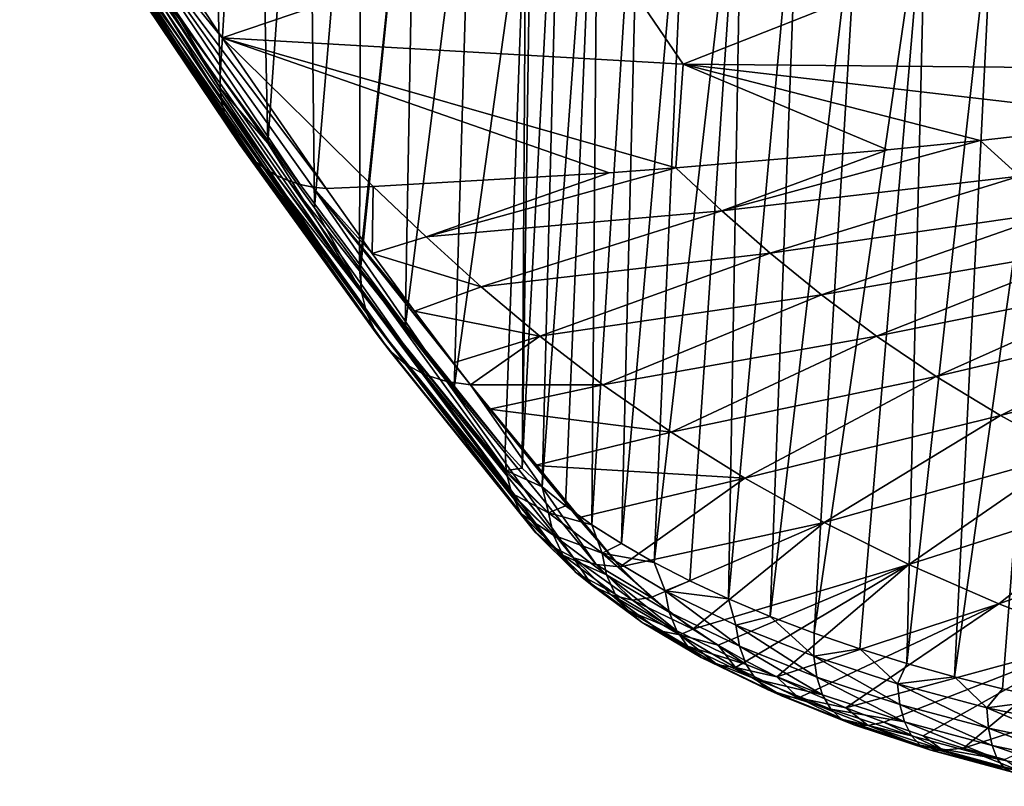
# Model space of a CAD drawing. Header units: metres. Extents: x -109 to 109, y -78 to 121.
# Tile 1 of 256: x -94.92 to -88.29, y -63.86 to -58.7. Entities that reach past the tile are written whole.
import ezdxf

# ---------------------------------------------------------------- set-up
doc = ezdxf.new("R2010")
doc.units = ezdxf.units.M
doc.layers.add('solid_508554_SW0001', color=7, linetype='CONTINUOUS')

msp = doc.modelspace()

# ---------------------------------------------------------------- linework, layer by layer
at = {"layer": 'solid_508554_SW0001'}
for points in [[(-93.567093, -59.075485, 22.55233), (-93.910484, -58.577141, 23.418642), (-93.688568, -54.753025, 21.286322)], [(-93.567093, -59.075485, 22.55233), (-93.688568, -54.753025, 21.286322), (-93.337486, -55.248253, 20.41382)], [(-93.247185, -59.529842, 21.755096), (-93.567093, -59.075485, 22.55233), (-93.337486, -55.248253, 20.41382)], [(-93.247185, -59.529842, 21.755096), (-93.337486, -55.248253, 20.41382), (-92.980286, -55.742249, 19.543987)], [(-92.9328, -59.96542, 20.979565), (-93.247185, -59.529842, 21.755096), (-92.980286, -55.742249, 19.543987)], [(-92.9328, -59.96542, 20.979565), (-92.980286, -55.742249, 19.543987), (-92.616798, -56.235638, 18.676716)], [(-91.53331, -61.718193, 17.600342), (-91.451843, -56.229961, 15.40185), (-91.260696, -56.423756, 14.995989)], [(-91.53331, -61.718193, 17.600342), (-91.509323, -57.725182, 16.074001), (-91.451843, -56.229961, 15.40185)], [(-92.62899, -60.371376, 20.235334), (-92.9328, -59.96542, 20.979565), (-92.616798, -56.235638, 18.676716)], [(-92.62899, -60.371376, 20.235334), (-92.616798, -56.235638, 18.676716), (-92.247452, -56.728733, 17.810797)], [(-91.39782, -61.844822, 17.346882), (-91.53331, -61.718193, 17.600342), (-91.260696, -56.423756, 14.995989)], [(-91.39782, -61.844822, 17.346882), (-91.260696, -56.423756, 14.995989), (-91.019203, -56.623772, 14.604291)], [(-91.241463, -61.972046, 17.095314), (-91.39782, -61.844822, 17.346882), (-91.019203, -56.623772, 14.604291)], [(-91.063736, -62.099598, 16.846537), (-91.241463, -61.972046, 17.095314), (-91.019203, -56.623772, 14.604291)], [(-91.063736, -62.099598, 16.846537), (-91.019203, -56.623772, 14.604291), (-90.732803, -56.819897, 14.227931)], [(-92.621986, -60.380543, 20.218243), (-92.62899, -60.371376, 20.235334), (-92.247452, -56.728733, 17.810797)], [(-92.320511, -60.768925, 19.484158), (-92.621986, -60.380543, 20.218243), (-92.247452, -56.728733, 17.810797)], [(-92.320511, -60.768925, 19.484158), (-92.247452, -56.728733, 17.810797), (-91.875755, -57.221619, 16.943205)], [(-90.864616, -62.226944, 16.601925), (-91.063736, -62.099598, 16.846537), (-90.732803, -56.819897, 14.227931)], [(-90.864616, -62.226944, 16.601925), (-90.732803, -56.819897, 14.227931), (-90.408081, -57.009392, 13.871512)], [(-90.644402, -62.353291, 16.363207), (-90.864616, -62.226944, 16.601925), (-90.408081, -57.009392, 13.871512)], [(-90.644402, -62.353291, 16.363207), (-90.408081, -57.009392, 13.871512), (-90.050209, -57.190323, 13.538275)], [(-93.567467, -59.16053, 22.601084), (-94.917488, -57.069267, 26.038977), (-94.587051, -57.572723, 25.165329)], [(-93.558411, -59.243519, 22.652512), (-94.908073, -57.234653, 26.138012), (-94.917488, -57.069267, 26.038977)], [(-93.567467, -59.16053, 22.601084), (-93.558411, -59.243519, 22.652512), (-94.917488, -57.069267, 26.038977)], [(-91.99189, -61.178852, 18.687349), (-92.320511, -60.768925, 19.484158), (-91.875755, -57.221619, 16.943205)], [(-91.99189, -61.178852, 18.687349), (-91.875755, -57.221619, 16.943205), (-91.509323, -57.725182, 16.074001)], [(-90.403709, -62.477715, 16.132162), (-90.644402, -62.353291, 16.363207), (-90.050209, -57.190323, 13.538275)], [(-90.143097, -62.599422, 15.910241), (-90.403709, -62.477715, 16.132162), (-90.050209, -57.190323, 13.538275)], [(-90.143097, -62.599422, 15.910241), (-90.050209, -57.190323, 13.538275), (-89.662842, -57.361572, 13.230071)], [(-93.513504, -59.400406, 22.760826), (-94.863289, -57.390362, 26.244715), (-94.908073, -57.234653, 26.138012)], [(-93.540359, -59.323734, 22.705931), (-93.513504, -59.400406, 22.760826), (-94.908073, -57.234653, 26.138012)], [(-93.558411, -59.243519, 22.652512), (-93.540359, -59.323734, 22.705931), (-94.908073, -57.234653, 26.138012)], [(-93.434479, -59.540226, 22.872938), (-94.784782, -57.529652, 26.354588), (-94.863289, -57.390362, 26.244715)], [(-93.478104, -59.472801, 22.816675), (-93.434479, -59.540226, 22.872938), (-94.863289, -57.390362, 26.244715)], [(-93.513504, -59.400406, 22.760826), (-93.478104, -59.472801, 22.816675), (-94.863289, -57.390362, 26.244715)], [(-89.863449, -62.717525, 15.699005), (-90.143097, -62.599422, 15.910241), (-89.662842, -57.361572, 13.230071)], [(-89.863449, -62.717525, 15.699005), (-89.662842, -57.361572, 13.230071), (-89.249573, -57.52206, 12.948695)], [(-93.324356, -59.657608, 22.984547), (-94.675514, -57.647278, 26.463495), (-94.784782, -57.529652, 26.354588)], [(-93.383072, -59.602024, 22.929075), (-93.324356, -59.657608, 22.984547), (-94.784782, -57.529652, 26.354588)], [(-93.434479, -59.540226, 22.872938), (-93.383072, -59.602024, 22.929075), (-94.784782, -57.529652, 26.354588)], [(-89.567696, -62.830467, 15.501184), (-89.863449, -62.717525, 15.699005), (-89.249573, -57.52206, 12.948695)], [(-89.567696, -62.830467, 15.501184), (-89.249573, -57.52206, 12.948695), (-88.813919, -57.670654, 12.696036)], [(-93.567467, -59.16053, 22.601084), (-94.587051, -57.572723, 25.165329), (-94.250504, -58.076321, 24.289574)], [(-93.187363, -59.748058, 23.091379), (-94.539604, -57.738819, 26.567341), (-94.675514, -57.647278, 26.463495)], [(-93.258911, -59.706444, 23.038822), (-93.187363, -59.748058, 23.091379), (-94.675514, -57.647278, 26.463495)], [(-93.324356, -59.657608, 22.984547), (-93.258911, -59.706444, 23.038822), (-94.675514, -57.647278, 26.463495)], [(-89.259727, -62.936691, 15.319422), (-89.567696, -62.830467, 15.501184), (-88.813919, -57.670654, 12.696036)], [(-88.943436, -63.034962, 15.155928), (-89.259727, -62.936691, 15.319422), (-88.813919, -57.670654, 12.696036)], [(-88.943436, -63.034962, 15.155928), (-88.813919, -57.670654, 12.696036), (-88.359016, -57.805981, 12.474371)], [(-93.02874, -59.808109, 23.189339), (-94.382156, -57.800823, 26.662214), (-94.539604, -57.738819, 26.567341)], [(-93.11039, -59.782055, 23.141712), (-93.02874, -59.808109, 23.189339), (-94.539604, -57.738819, 26.567341)], [(-93.187363, -59.748058, 23.091379), (-93.11039, -59.782055, 23.141712), (-94.539604, -57.738819, 26.567341)], [(-91.99189, -61.178852, 18.687349), (-91.509323, -57.725182, 16.074001), (-91.648514, -61.592293, 17.855013)], [(-91.53331, -61.718193, 17.600342), (-91.648514, -61.592293, 17.855013), (-91.509323, -57.725182, 16.074001)], [(-94.382156, -57.800823, 26.662214), (-92.854591, -59.83543, 23.274715), (-93.553162, -58.820656, 25.031147)], [(-92.943199, -59.825966, 23.233801), (-92.854591, -59.83543, 23.274715), (-94.382156, -57.800823, 26.662214)], [(-94.382156, -57.800823, 26.662214), (-93.553162, -58.820656, 25.031147), (-94.209259, -57.830914, 26.744558)], [(-93.02874, -59.808109, 23.189339), (-92.943199, -59.825966, 23.233801), (-94.382156, -57.800823, 26.662214)], [(-88.622414, -63.124439, 15.012102), (-88.943436, -63.034962, 15.155928), (-88.359016, -57.805981, 12.474371)], [(-88.622414, -63.124439, 15.012102), (-88.359016, -57.805981, 12.474371), (-87.887917, -57.926617, 12.286071)], [(-91.128624, -57.999542, 27.998138), (-94.209259, -57.830914, 26.744558), (-93.553162, -58.820656, 25.031147)], [(-88.298988, -63.20488, 14.888324), (-88.622414, -63.124439, 15.012102), (-87.887917, -57.926617, 12.286071)], [(-87.975151, -63.276203, 14.784618), (-88.298988, -63.20488, 14.888324), (-87.887917, -57.926617, 12.286071)], [(-91.128624, -57.999542, 27.998138), (-93.553162, -58.820656, 25.031147), (-90.449272, -58.997719, 26.261158)], [(-88.007263, -58.035618, 29.190569), (-91.128624, -57.999542, 27.998138), (-90.449272, -58.997719, 26.261158)], [(-93.567467, -59.16053, 22.601084), (-94.250504, -58.076321, 24.289574), (-93.910484, -58.577141, 23.418642)], [(-88.007263, -58.035618, 29.190569), (-90.449272, -58.997719, 26.261158), (-87.325821, -59.028049, 27.450541)], [(-93.567467, -59.16053, 22.601084), (-93.910484, -58.577141, 23.418642), (-93.567093, -59.075485, 22.55233)], [(-92.53672, -59.821438, 23.479782), (-93.553162, -58.820656, 25.031147), (-92.854591, -59.83543, 23.274715)], [(-90.497719, -59.697533, 24.775326), (-90.449272, -58.997719, 26.261158), (-93.553162, -58.820656, 25.031147)], [(-90.947403, -59.729977, 24.492563), (-90.497719, -59.697533, 24.775326), (-93.553162, -58.820656, 25.031147)], [(-92.53672, -59.821438, 23.479782), (-90.947403, -59.729977, 24.492563), (-93.553162, -58.820656, 25.031147)], [(-90.497719, -59.697533, 24.775326), (-89.072426, -59.575363, 25.660479), (-90.449272, -58.997719, 26.261158)], [(-87.222946, -59.372746, 26.783573), (-87.325821, -59.028049, 27.450541), (-90.449272, -58.997719, 26.261158)], [(-88.448441, -59.512589, 26.042616), (-87.222946, -59.372746, 26.783573), (-90.449272, -58.997719, 26.261158)], [(-89.072426, -59.575363, 25.660479), (-88.448441, -59.512589, 26.042616), (-90.449272, -58.997719, 26.261158)], [(-93.567467, -59.16053, 22.601084), (-93.567093, -59.075485, 22.55233), (-93.247185, -59.529842, 21.755096)], [(-92.615257, -60.533321, 20.303419), (-93.567467, -59.16053, 22.601084), (-93.247185, -59.529842, 21.755096)], [(-92.615257, -60.533321, 20.303419), (-93.558411, -59.243519, 22.652512), (-93.567467, -59.16053, 22.601084)], [(-92.580055, -60.677525, 20.395878), (-93.540359, -59.323734, 22.705931), (-93.558411, -59.243519, 22.652512)], [(-92.580055, -60.677525, 20.395878), (-93.558411, -59.243519, 22.652512), (-92.615257, -60.533321, 20.303419)], [(-92.580055, -60.677525, 20.395878), (-93.513504, -59.400406, 22.760826), (-93.540359, -59.323734, 22.705931)], [(-92.517395, -60.808983, 20.492701), (-93.478104, -59.472801, 22.816675), (-93.513504, -59.400406, 22.760826)], [(-92.517395, -60.808983, 20.492701), (-93.513504, -59.400406, 22.760826), (-92.580055, -60.677525, 20.395878)], [(-88.184807, -59.751621, 25.646511), (-87.222946, -59.372746, 26.783573), (-88.448441, -59.512589, 26.042616)], [(-92.517395, -60.808983, 20.492701), (-93.434479, -59.540226, 22.872938), (-93.478104, -59.472801, 22.816675)], [(-92.429199, -60.923676, 20.590927), (-93.383072, -59.602024, 22.929075), (-93.434479, -59.540226, 22.872938)], [(-92.429199, -60.923676, 20.590927), (-93.434479, -59.540226, 22.872938), (-92.517395, -60.808983, 20.492701)], [(-92.615257, -60.533321, 20.303419), (-93.247185, -59.529842, 21.755096), (-92.9328, -59.96542, 20.979565)], [(-90.18782, -59.985435, 24.310862), (-88.448441, -59.512589, 26.042616), (-89.072426, -59.575363, 25.660479)], [(-88.184807, -59.751621, 25.646511), (-88.448441, -59.512589, 26.042616), (-90.18782, -59.985435, 24.310862)], [(-92.429199, -60.923676, 20.590927), (-93.324356, -59.657608, 22.984547), (-93.383072, -59.602024, 22.929075)], [(-90.18782, -59.985435, 24.310862), (-89.072426, -59.575363, 25.660479), (-90.497719, -59.697533, 24.775326)], [(-92.318161, -61.018097, 20.687555), (-93.258911, -59.706444, 23.038822), (-93.324356, -59.657608, 22.984547)], [(-92.318161, -61.018097, 20.687555), (-93.324356, -59.657608, 22.984547), (-92.429199, -60.923676, 20.590927)], [(-92.187683, -61.089363, 20.779627), (-93.187363, -59.748058, 23.091379), (-93.258911, -59.706444, 23.038822)], [(-92.187683, -61.089363, 20.779627), (-93.258911, -59.706444, 23.038822), (-92.318161, -61.018097, 20.687555)], [(-92.180565, -60.160435, 22.949335), (-90.947403, -59.729977, 24.492563), (-92.53672, -59.821438, 23.479782)], [(-92.180565, -60.160435, 22.949335), (-90.497719, -59.697533, 24.775326), (-90.947403, -59.729977, 24.492563)], [(-90.18782, -59.985435, 24.310862), (-90.497719, -59.697533, 24.775326), (-92.180565, -60.160435, 22.949335)], [(-92.187683, -61.089363, 20.779627), (-93.11039, -59.782055, 23.141712), (-93.187363, -59.748058, 23.091379)], [(-92.04174, -61.135288, 20.864328), (-93.02874, -59.808109, 23.189339), (-93.11039, -59.782055, 23.141712)], [(-92.04174, -61.135288, 20.864328), (-93.11039, -59.782055, 23.141712), (-92.187683, -61.089363, 20.779627)], [(-92.04174, -61.135288, 20.864328), (-92.943199, -59.825966, 23.233801), (-93.02874, -59.808109, 23.189339)], [(-88.184807, -59.751621, 25.646511), (-90.18782, -59.985435, 24.310862), (-89.862984, -60.270485, 23.848787)], [(-87.908195, -59.988476, 25.252651), (-88.184807, -59.751621, 25.646511), (-89.862984, -60.270485, 23.848787)], [(-92.943199, -59.825966, 23.233801), (-92.542694, -60.27306, 22.513628), (-92.854591, -59.83543, 23.274715)], [(-92.943199, -59.825966, 23.233801), (-91.882523, -61.157375, 20.933659), (-91.997009, -61.008999, 21.205072)], [(-92.04174, -61.135288, 20.864328), (-91.882523, -61.157375, 20.933659), (-92.943199, -59.825966, 23.233801)], [(-92.943199, -59.825966, 23.233801), (-91.997009, -61.008999, 21.205072), (-92.258194, -60.662819, 21.827475)], [(-92.943199, -59.825966, 23.233801), (-92.258194, -60.662819, 21.827475), (-92.542694, -60.27306, 22.513628)], [(-92.542694, -60.27306, 22.513628), (-92.53672, -59.821438, 23.479782), (-92.854591, -59.83543, 23.274715)], [(-92.180565, -60.160435, 22.949335), (-92.53672, -59.821438, 23.479782), (-92.542694, -60.27306, 22.513628)], [(-92.615257, -60.533321, 20.303419), (-92.9328, -59.96542, 20.979565), (-92.62899, -60.371376, 20.235334)], [(-90.18782, -59.985435, 24.310862), (-92.180565, -60.160435, 22.949335), (-91.80909, -60.497292, 22.42116)], [(-89.862984, -60.270485, 23.848787), (-90.18782, -59.985435, 24.310862), (-91.80909, -60.497292, 22.42116)], [(-87.908195, -59.988476, 25.252651), (-89.862984, -60.270485, 23.848787), (-89.518196, -60.552383, 23.388165)], [(-87.614548, -60.222939, 24.859976), (-87.908195, -59.988476, 25.252651), (-89.518196, -60.552383, 23.388165)], [(-91.80909, -60.497292, 22.42116), (-92.180565, -60.160435, 22.949335), (-92.542694, -60.27306, 22.513628)], [(-91.80909, -60.497292, 22.42116), (-92.542694, -60.27306, 22.513628), (-92.258194, -60.662819, 21.827475)], [(-89.862984, -60.270485, 23.848787), (-91.80909, -60.497292, 22.42116), (-91.414589, -60.830269, 21.894608)], [(-89.518196, -60.552383, 23.388165), (-89.862984, -60.270485, 23.848787), (-91.414589, -60.830269, 21.894608)], [(-87.614548, -60.222939, 24.859976), (-89.518196, -60.552383, 23.388165), (-89.147179, -60.829933, 22.931183)], [(-87.298538, -60.45414, 24.470375), (-87.614548, -60.222939, 24.859976), (-89.147179, -60.829933, 22.931183)], [(-92.615257, -60.533321, 20.303419), (-92.62899, -60.371376, 20.235334), (-92.621986, -60.380543, 20.218243)], [(-92.320511, -60.768925, 19.484158), (-91.648514, -61.592293, 17.855013), (-92.621986, -60.380543, 20.218243)], [(-91.641693, -61.734299, 17.92687), (-92.621986, -60.380543, 20.218243), (-91.648514, -61.592293, 17.855013)], [(-91.641693, -61.734299, 17.92687), (-92.615257, -60.533321, 20.303419), (-92.621986, -60.380543, 20.218243)], [(-87.298538, -60.45414, 24.470375), (-89.147179, -60.829933, 22.931183), (-88.746437, -61.101482, 22.48078)], [(-86.957176, -60.680805, 24.08638), (-87.298538, -60.45414, 24.470375), (-88.746437, -61.101482, 22.48078)], [(-91.605186, -61.887749, 18.016535), (-92.580055, -60.677525, 20.395878), (-92.615257, -60.533321, 20.303419)], [(-91.639259, -61.751087, 17.936037), (-91.605186, -61.887749, 18.016535), (-92.615257, -60.533321, 20.303419)], [(-91.641693, -61.734299, 17.92687), (-91.639259, -61.751087, 17.936037), (-92.615257, -60.533321, 20.303419)], [(-91.414589, -60.830269, 21.894608), (-91.80909, -60.497292, 22.42116), (-92.258194, -60.662819, 21.827475)], [(-89.518196, -60.552383, 23.388165), (-91.414589, -60.830269, 21.894608), (-90.989799, -61.157673, 21.372084)], [(-89.147179, -60.829933, 22.931183), (-89.518196, -60.552383, 23.388165), (-90.989799, -61.157673, 21.372084)], [(-91.414589, -60.830269, 21.894608), (-92.258194, -60.662819, 21.827475), (-91.997009, -61.008999, 21.205072)], [(-91.539261, -62.027477, 18.111654), (-92.517395, -60.808983, 20.492701), (-92.580055, -60.677525, 20.395878)], [(-91.600433, -61.900951, 18.024914), (-91.539261, -62.027477, 18.111654), (-92.580055, -60.677525, 20.395878)], [(-91.605186, -61.887749, 18.016535), (-91.600433, -61.900951, 18.024914), (-92.580055, -60.677525, 20.395878)], [(-86.957176, -60.680805, 24.08638), (-88.746437, -61.101482, 22.48078), (-88.313255, -61.365314, 22.040024)], [(-86.588181, -60.901588, 23.710634), (-86.957176, -60.680805, 24.08638), (-88.313255, -61.365314, 22.040024)], [(-91.99189, -61.178852, 18.687349), (-91.648514, -61.592293, 17.855013), (-92.320511, -60.768925, 19.484158)], [(-91.533287, -62.037117, 18.118805), (-92.429199, -60.923676, 20.590927), (-92.517395, -60.808983, 20.492701)], [(-91.539261, -62.027477, 18.111654), (-91.533287, -62.037117, 18.118805), (-92.517395, -60.808983, 20.492701)], [(-91.414589, -60.830269, 21.894608), (-91.997009, -61.008999, 21.205072), (-91.882523, -61.157375, 20.933659)], [(-90.989799, -61.157673, 21.372084), (-91.414589, -60.830269, 21.894608), (-91.882523, -61.157375, 20.933659)], [(-89.147179, -60.829933, 22.931183), (-90.989799, -61.157673, 21.372084), (-90.530655, -61.477356, 20.856869)], [(-88.746437, -61.101482, 22.48078), (-89.147179, -60.829933, 22.931183), (-90.530655, -61.477356, 20.856869)], [(-91.439941, -62.155243, 18.214714), (-92.318161, -61.018097, 20.687555), (-92.429199, -60.923676, 20.590927)], [(-91.446083, -62.148891, 18.209095), (-91.439941, -62.155243, 18.214714), (-92.429199, -60.923676, 20.590927)], [(-91.533287, -62.037117, 18.118805), (-91.446083, -62.148891, 18.209095), (-92.429199, -60.923676, 20.590927)], [(-86.588181, -60.901588, 23.710634), (-88.313255, -61.365314, 22.040024), (-87.847694, -61.619473, 21.612352)], [(-91.323387, -62.251568, 18.309587), (-92.187683, -61.089363, 20.779627), (-92.318161, -61.018097, 20.687555)], [(-91.32872, -62.24799, 18.305651), (-91.323387, -62.251568, 18.309587), (-92.318161, -61.018097, 20.687555)], [(-91.439941, -62.155243, 18.214714), (-91.32872, -62.24799, 18.305651), (-92.318161, -61.018097, 20.687555)], [(-91.187325, -62.323025, 18.4004), (-92.04174, -61.135288, 20.864328), (-92.187683, -61.089363, 20.779627)], [(-91.191032, -62.321518, 18.39814), (-91.187325, -62.323025, 18.4004), (-92.187683, -61.089363, 20.779627)], [(-91.323387, -62.251568, 18.309587), (-91.191032, -62.321518, 18.39814), (-92.187683, -61.089363, 20.779627)], [(-91.036095, -62.367332, 18.484257), (-91.882523, -61.157375, 20.933659), (-92.04174, -61.135288, 20.864328)], [(-91.187325, -62.323025, 18.4004), (-91.036095, -62.367332, 18.484257), (-92.04174, -61.135288, 20.864328)], [(-88.746437, -61.101482, 22.48078), (-90.530655, -61.477356, 20.856869), (-90.034004, -61.78709, 20.352398)], [(-88.313255, -61.365314, 22.040024), (-88.746437, -61.101482, 22.48078), (-90.034004, -61.78709, 20.352398)], [(-91.882523, -61.157375, 20.933659), (-90.874519, -62.38308, 18.558487), (-91.75425, -61.321304, 20.630207)], [(-91.036095, -62.367332, 18.484257), (-90.874519, -62.38308, 18.558487), (-91.882523, -61.157375, 20.933659)], [(-90.989799, -61.157673, 21.372084), (-91.882523, -61.157375, 20.933659), (-91.75425, -61.321304, 20.630207)], [(-90.530655, -61.477356, 20.856869), (-90.989799, -61.157673, 21.372084), (-91.75425, -61.321304, 20.630207)], [(-91.75425, -61.321304, 20.630207), (-90.874519, -62.38308, 18.558487), (-91.449364, -61.701347, 19.910854)], [(-90.530655, -61.477356, 20.856869), (-91.75425, -61.321304, 20.630207), (-91.449364, -61.701347, 19.910854)], [(-88.313255, -61.365314, 22.040024), (-90.034004, -61.78709, 20.352398), (-89.499886, -62.084461, 19.862568)], [(-87.847694, -61.619473, 21.612352), (-88.313255, -61.365314, 22.040024), (-89.499886, -62.084461, 19.862568)], [(-90.034004, -61.78709, 20.352398), (-90.530655, -61.477356, 20.856869), (-91.449364, -61.701347, 19.910854)], [(-91.641693, -61.734299, 17.92687), (-91.648514, -61.592293, 17.855013), (-91.53331, -61.718193, 17.600342)], [(-87.847694, -61.619473, 21.612352), (-89.499886, -62.084461, 19.862568), (-88.929214, -62.367008, 19.391382)], [(-87.350555, -61.86195, 21.201296), (-87.847694, -61.619473, 21.612352), (-88.929214, -62.367008, 19.391382)], [(-91.641693, -61.734299, 17.92687), (-91.53331, -61.718193, 17.600342), (-91.39782, -61.844822, 17.346882)], [(-91.449364, -61.701347, 19.910854), (-90.874519, -62.38308, 18.558487), (-91.157684, -62.052494, 19.224699)], [(-90.034004, -61.78709, 20.352398), (-91.449364, -61.701347, 19.910854), (-91.157684, -62.052494, 19.224699)], [(-91.356636, -62.019753, 17.364136), (-91.641693, -61.734299, 17.92687), (-91.39782, -61.844822, 17.346882)], [(-91.356636, -62.019753, 17.364136), (-91.639259, -61.751087, 17.936037), (-91.641693, -61.734299, 17.92687)], [(-91.356636, -62.019753, 17.364136), (-91.605186, -61.887749, 18.016535), (-91.639259, -61.751087, 17.936037)], [(-90.034004, -61.78709, 20.352398), (-91.157684, -62.052494, 19.224699), (-90.874519, -62.38308, 18.558487)], [(-89.499886, -62.084461, 19.862568), (-90.034004, -61.78709, 20.352398), (-90.874519, -62.38308, 18.558487)], [(-91.356636, -62.019753, 17.364136), (-91.39782, -61.844822, 17.346882), (-91.241463, -61.972046, 17.095314)], [(-87.350555, -61.86195, 21.201296), (-88.929214, -62.367008, 19.391382), (-88.324356, -62.632423, 18.942652)], [(-86.823906, -62.090836, 20.810198), (-87.350555, -61.86195, 21.201296), (-88.324356, -62.632423, 18.942652)], [(-91.32254, -62.169621, 17.460548), (-91.600433, -61.900951, 18.024914), (-91.605186, -61.887749, 18.016535)], [(-91.32254, -62.169621, 17.460548), (-91.605186, -61.887749, 18.016535), (-91.356636, -62.019753, 17.364136)], [(-91.32254, -62.169621, 17.460548), (-91.539261, -62.027477, 18.111654), (-91.600433, -61.900951, 18.024914)], [(-91.356636, -62.019753, 17.364136), (-91.241463, -61.972046, 17.095314), (-91.063736, -62.099598, 16.846537)], [(-91.260742, -62.303967, 17.56567), (-91.533287, -62.037117, 18.118805), (-91.539261, -62.027477, 18.111654)], [(-91.260742, -62.303967, 17.56567), (-91.539261, -62.027477, 18.111654), (-91.32254, -62.169621, 17.460548)], [(-91.260742, -62.303967, 17.56567), (-91.446083, -62.148891, 18.209095), (-91.533287, -62.037117, 18.118805)], [(-90.995735, -62.291054, 16.848055), (-91.356636, -62.019753, 17.364136), (-91.063736, -62.099598, 16.846537)], [(-91.32254, -62.169621, 17.460548), (-91.356636, -62.019753, 17.364136), (-90.995735, -62.291054, 16.848055)], [(-90.995735, -62.291054, 16.848055), (-91.063736, -62.099598, 16.846537), (-90.864616, -62.226944, 16.601925)], [(-89.499886, -62.084461, 19.862568), (-90.874519, -62.38308, 18.558487), (-90.665237, -62.588947, 18.145128)], [(-89.499886, -62.084461, 19.862568), (-90.665237, -62.588947, 18.145128), (-90.38324, -62.802299, 17.731564)], [(-88.929214, -62.367008, 19.391382), (-89.499886, -62.084461, 19.862568), (-90.38324, -62.802299, 17.731564)], [(-86.823906, -62.090836, 20.810198), (-88.324356, -62.632423, 18.942652), (-87.68914, -62.878571, 18.519997)], [(-91.173286, -62.418373, 17.676037), (-91.439941, -62.155243, 18.214714), (-91.446083, -62.148891, 18.209095)], [(-91.173286, -62.418373, 17.676037), (-91.446083, -62.148891, 18.209095), (-91.260742, -62.303967, 17.56567)], [(-91.173286, -62.418373, 17.676037), (-91.32872, -62.24799, 18.305651), (-91.439941, -62.155243, 18.214714)], [(-90.96463, -62.437866, 16.950018), (-91.32254, -62.169621, 17.460548), (-90.995735, -62.291054, 16.848055)], [(-91.260742, -62.303967, 17.56567), (-91.32254, -62.169621, 17.460548), (-90.96463, -62.437866, 16.950018)], [(-91.063057, -62.509071, 17.788017), (-91.323387, -62.251568, 18.309587), (-91.32872, -62.24799, 18.305651)], [(-91.063057, -62.509071, 17.788017), (-91.32872, -62.24799, 18.305651), (-91.173286, -62.418373, 17.676037)], [(-91.063057, -62.509071, 17.788017), (-91.191032, -62.321518, 18.39814), (-91.323387, -62.251568, 18.309587)], [(-90.995735, -62.291054, 16.848055), (-90.864616, -62.226944, 16.601925), (-90.644402, -62.353291, 16.363207)], [(-90.907852, -62.56757, 17.063471), (-91.260742, -62.303967, 17.56567), (-90.96463, -62.437866, 16.950018)], [(-91.173286, -62.418373, 17.676037), (-91.260742, -62.303967, 17.56567), (-90.907852, -62.56757, 17.063471)], [(-90.93367, -62.573078, 17.897926), (-91.187325, -62.323025, 18.4004), (-91.191032, -62.321518, 18.39814)], [(-90.93367, -62.573078, 17.897926), (-91.191032, -62.321518, 18.39814), (-91.063057, -62.509071, 17.788017)], [(-90.789391, -62.608284, 18.00215), (-91.036095, -62.367332, 18.484257), (-91.187325, -62.323025, 18.4004)], [(-90.789391, -62.608284, 18.00215), (-91.187325, -62.323025, 18.4004), (-90.93367, -62.573078, 17.897926)], [(-90.571426, -62.544044, 16.380625), (-90.995735, -62.291054, 16.848055), (-90.644402, -62.353291, 16.363207)], [(-90.543716, -62.688316, 16.487095), (-90.995735, -62.291054, 16.848055), (-90.571426, -62.544044, 16.380625)], [(-90.543716, -62.688316, 16.487095), (-90.96463, -62.437866, 16.950018), (-90.995735, -62.291054, 16.848055)], [(-91.036095, -62.367332, 18.484257), (-90.665237, -62.588947, 18.145128), (-90.874519, -62.38308, 18.558487)], [(-90.789391, -62.608284, 18.00215), (-90.665237, -62.588947, 18.145128), (-91.036095, -62.367332, 18.484257)], [(-90.571426, -62.544044, 16.380625), (-90.644402, -62.353291, 16.363207), (-90.403709, -62.477715, 16.132162)], [(-88.929214, -62.367008, 19.391382), (-90.38324, -62.802299, 17.731564), (-90.213707, -62.910519, 17.526842)], [(-88.929214, -62.367008, 19.391382), (-90.213707, -62.910519, 17.526842), (-90.025452, -63.018509, 17.325714)], [(-88.929214, -62.367008, 19.391382), (-90.025452, -63.018509, 17.325714), (-89.819084, -63.125256, 17.12994)], [(-88.324356, -62.632423, 18.942652), (-88.929214, -62.367008, 19.391382), (-89.819084, -63.125256, 17.12994)], [(-90.827271, -62.675896, 17.184675), (-91.173286, -62.418373, 17.676037), (-90.907852, -62.56757, 17.063471)], [(-91.063057, -62.509071, 17.788017), (-91.173286, -62.418373, 17.676037), (-90.827271, -62.675896, 17.184675)], [(-90.492554, -62.814106, 16.607418), (-90.96463, -62.437866, 16.950018), (-90.543716, -62.688316, 16.487095)], [(-90.492554, -62.814106, 16.607418), (-90.907852, -62.56757, 17.063471), (-90.96463, -62.437866, 16.950018)], [(-90.72554, -62.759277, 17.309643), (-91.063057, -62.509071, 17.788017), (-90.827271, -62.675896, 17.184675)], [(-90.93367, -62.573078, 17.897926), (-91.063057, -62.509071, 17.788017), (-90.72554, -62.759277, 17.309643)], [(-90.571426, -62.544044, 16.380625), (-90.403709, -62.477715, 16.132162), (-90.143097, -62.599422, 15.910241)], [(-90.606018, -62.814972, 17.434265), (-90.93367, -62.573078, 17.897926), (-90.72554, -62.759277, 17.309643)], [(-90.472633, -62.841137, 17.554441), (-90.93367, -62.573078, 17.897926), (-90.606018, -62.814972, 17.434265)], [(-90.472633, -62.841137, 17.554441), (-90.789391, -62.608284, 18.00215), (-90.93367, -62.573078, 17.897926)], [(-90.827271, -62.675896, 17.184675), (-90.907852, -62.56757, 17.063471), (-90.492554, -62.814106, 16.607418)], [(-90.789391, -62.608284, 18.00215), (-90.38324, -62.802299, 17.731564), (-90.665237, -62.588947, 18.145128)], [(-90.093544, -62.776199, 15.962626), (-90.571426, -62.544044, 16.380625), (-90.143097, -62.599422, 15.910241)], [(-90.069542, -62.918392, 16.072737), (-90.571426, -62.544044, 16.380625), (-90.093544, -62.776199, 15.962626)], [(-90.069542, -62.918392, 16.072737), (-90.543716, -62.688316, 16.487095), (-90.571426, -62.544044, 16.380625)], [(-90.472633, -62.841137, 17.554441), (-90.38324, -62.802299, 17.731564), (-90.789391, -62.608284, 18.00215)], [(-90.093544, -62.776199, 15.962626), (-90.143097, -62.599422, 15.910241), (-89.863449, -62.717525, 15.699005)], [(-88.324356, -62.632423, 18.942652), (-89.819084, -63.125256, 17.12994), (-89.594902, -63.230026, 16.940752)], [(-88.324356, -62.632423, 18.942652), (-89.594902, -63.230026, 16.940752), (-89.35379, -63.331898, 16.759718)], [(-87.68914, -62.878571, 18.519997), (-88.324356, -62.632423, 18.942652), (-89.35379, -63.331898, 16.759718)], [(-90.419617, -62.917274, 16.737627), (-90.827271, -62.675896, 17.184675), (-90.492554, -62.814106, 16.607418)], [(-90.72554, -62.759277, 17.309643), (-90.827271, -62.675896, 17.184675), (-90.419617, -62.917274, 16.737627)], [(-90.024452, -63.040916, 16.198721), (-90.543716, -62.688316, 16.487095), (-90.069542, -62.918392, 16.072737)], [(-90.024452, -63.040916, 16.198721), (-90.492554, -62.814106, 16.607418), (-90.543716, -62.688316, 16.487095)], [(-89.570023, -62.985744, 15.594732), (-90.093544, -62.776199, 15.962626), (-89.863449, -62.717525, 15.699005)], [(-89.570023, -62.985744, 15.594732), (-89.863449, -62.717525, 15.699005), (-89.567696, -62.830467, 15.501184)], [(-90.327309, -62.994423, 16.873444), (-90.72554, -62.759277, 17.309643), (-90.419617, -62.917274, 16.737627)], [(-90.606018, -62.814972, 17.434265), (-90.72554, -62.759277, 17.309643), (-90.327309, -62.994423, 16.873444)], [(-89.550003, -63.126255, 15.707755), (-90.093544, -62.776199, 15.962626), (-89.570023, -62.985744, 15.594732)], [(-89.550003, -63.126255, 15.707755), (-90.069542, -62.918392, 16.072737), (-90.093544, -62.776199, 15.962626)], [(-90.218681, -63.043011, 17.010399), (-90.606018, -62.814972, 17.434265), (-90.327309, -62.994423, 16.873444)], [(-90.472633, -62.841137, 17.554441), (-90.606018, -62.814972, 17.434265), (-90.218681, -63.043011, 17.010399)], [(-90.419617, -62.917274, 16.737627), (-90.492554, -62.814106, 16.607418), (-90.024452, -63.040916, 16.198721)], [(-90.472633, -62.841137, 17.554441), (-90.213707, -62.910519, 17.526842), (-90.38324, -62.802299, 17.731564)], [(-90.097305, -63.061432, 17.143993), (-90.213707, -62.910519, 17.526842), (-90.472633, -62.841137, 17.554441)], [(-90.097305, -63.061432, 17.143993), (-90.472633, -62.841137, 17.554441), (-90.218681, -63.043011, 17.010399)], [(-89.570023, -62.985744, 15.594732), (-89.567696, -62.830467, 15.501184), (-89.259727, -62.936691, 15.319422)], [(-89.95974, -63.139751, 16.336424), (-90.419617, -62.917274, 16.737627), (-90.024452, -63.040916, 16.198721)], [(-90.327309, -62.994423, 16.873444), (-90.419617, -62.917274, 16.737627), (-89.95974, -63.139751, 16.336424)], [(-90.097305, -63.061432, 17.143993), (-90.025452, -63.018509, 17.325714), (-90.213707, -62.910519, 17.526842)], [(-89.511375, -63.246098, 15.838384), (-90.069542, -62.918392, 16.072737), (-89.550003, -63.126255, 15.707755)], [(-89.511375, -63.246098, 15.838384), (-90.024452, -63.040916, 16.198721), (-90.069542, -62.918392, 16.072737)], [(-87.68914, -62.878571, 18.519997), (-89.35379, -63.331898, 16.759718), (-89.098564, -63.429359, 16.589407)], [(-87.68914, -62.878571, 18.519997), (-89.098564, -63.429359, 16.589407), (-88.833076, -63.520828, 16.432535)], [(-87.68914, -62.878571, 18.519997), (-88.833076, -63.520828, 16.432535), (-88.561134, -63.605114, 16.29121)], [(-87.027687, -63.103466, 18.12678), (-87.68914, -62.878571, 18.519997), (-88.561134, -63.605114, 16.29121)], [(-89.005737, -63.171528, 15.27784), (-89.570023, -62.985744, 15.594732), (-89.259727, -62.936691, 15.319422)], [(-88.990143, -63.310665, 15.393232), (-89.570023, -62.985744, 15.594732), (-89.005737, -63.171528, 15.27784)], [(-88.990143, -63.310665, 15.393232), (-89.550003, -63.126255, 15.707755), (-89.570023, -62.985744, 15.594732)], [(-89.005737, -63.171528, 15.27784), (-89.259727, -62.936691, 15.319422), (-88.943436, -63.034962, 15.155928)], [(-89.877548, -63.211636, 16.481321), (-90.327309, -62.994423, 16.873444), (-89.95974, -63.139751, 16.336424)], [(-90.218681, -63.043011, 17.010399), (-90.327309, -62.994423, 16.873444), (-89.877548, -63.211636, 16.481321)], [(-89.780586, -63.2542, 16.628649), (-90.218681, -63.043011, 17.010399), (-89.877548, -63.211636, 16.481321)], [(-90.097305, -63.061432, 17.143993), (-90.218681, -63.043011, 17.010399), (-89.780586, -63.2542, 16.628649)], [(-90.097305, -63.061432, 17.143993), (-89.819084, -63.125256, 17.12994), (-90.025452, -63.018509, 17.325714)], [(-89.95974, -63.139751, 16.336424), (-90.024452, -63.040916, 16.198721), (-89.511375, -63.246098, 15.838384)], [(-89.005737, -63.171528, 15.27784), (-88.943436, -63.034962, 15.155928), (-88.622414, -63.124439, 15.012102)], [(-89.672058, -63.266041, 16.773561), (-89.819084, -63.125256, 17.12994), (-90.097305, -63.061432, 17.143993)], [(-89.672058, -63.266041, 16.773561), (-90.097305, -63.061432, 17.143993), (-89.780586, -63.2542, 16.628649)], [(-89.672058, -63.266041, 16.773561), (-89.594902, -63.230026, 16.940752), (-89.819084, -63.125256, 17.12994)], [(-88.958611, -63.428268, 15.527744), (-89.550003, -63.126255, 15.707755), (-88.990143, -63.310665, 15.393232)], [(-88.958611, -63.428268, 15.527744), (-89.511375, -63.246098, 15.838384), (-89.550003, -63.126255, 15.707755)], [(-88.403282, -63.331936, 15.015857), (-89.005737, -63.171528, 15.27784), (-88.622414, -63.124439, 15.012102)], [(-88.403282, -63.331936, 15.015857), (-88.622414, -63.124439, 15.012102), (-88.298988, -63.20488, 14.888324)], [(-87.027687, -63.103466, 18.12678), (-88.561134, -63.605114, 16.29121), (-88.286095, -63.681473, 16.166752)], [(-89.455391, -63.341328, 15.982312), (-89.95974, -63.139751, 16.336424), (-89.511375, -63.246098, 15.838384)], [(-89.877548, -63.211636, 16.481321), (-89.95974, -63.139751, 16.336424), (-89.455391, -63.341328, 15.982312)], [(-88.392838, -63.469944, 15.133169), (-89.005737, -63.171528, 15.27784), (-88.403282, -63.331936, 15.015857)], [(-88.392838, -63.469944, 15.133169), (-88.990143, -63.310665, 15.393232), (-89.005737, -63.171528, 15.27784)], [(-89.383911, -63.40881, 16.134809), (-89.877548, -63.211636, 16.481321), (-89.455391, -63.341328, 15.982312)], [(-89.780586, -63.2542, 16.628649), (-89.877548, -63.211636, 16.481321), (-89.383911, -63.40881, 16.134809)], [(-89.299301, -63.44632, 16.290861), (-89.780586, -63.2542, 16.628649), (-89.383911, -63.40881, 16.134809)], [(-89.672058, -63.266041, 16.773561), (-89.780586, -63.2542, 16.628649), (-89.299301, -63.44632, 16.290861)], [(-89.672058, -63.266041, 16.773561), (-89.35379, -63.331898, 16.759718), (-89.594902, -63.230026, 16.940752)], [(-89.455391, -63.341328, 15.982312), (-89.511375, -63.246098, 15.838384), (-88.958611, -63.428268, 15.527744)], [(-88.403282, -63.331936, 15.015857), (-88.298988, -63.20488, 14.888324), (-87.975151, -63.276203, 14.784618)], [(-89.204353, -63.452614, 16.445337), (-89.35379, -63.331898, 16.759718), (-89.672058, -63.266041, 16.773561)], [(-89.204353, -63.452614, 16.445337), (-89.672058, -63.266041, 16.773561), (-89.299301, -63.44632, 16.290861)], [(-88.369408, -63.585667, 15.270928), (-88.990143, -63.310665, 15.393232), (-88.392838, -63.469944, 15.133169)], [(-88.369408, -63.585667, 15.270928), (-88.958611, -63.428268, 15.527744), (-88.990143, -63.310665, 15.393232)], [(-87.766708, -63.464439, 14.815513), (-88.403282, -63.331936, 15.015857), (-87.975151, -63.276203, 14.784618)], [(-88.912163, -63.520466, 15.676941), (-89.455391, -63.341328, 15.982312), (-88.958611, -63.428268, 15.527744)], [(-89.383911, -63.40881, 16.134809), (-89.455391, -63.341328, 15.982312), (-88.912163, -63.520466, 15.676941)], [(-89.204353, -63.452614, 16.445337), (-89.098564, -63.429359, 16.589407), (-89.35379, -63.331898, 16.759718)], [(-87.762238, -63.601589, 14.934208), (-88.403282, -63.331936, 15.015857), (-87.766708, -63.464439, 14.815513)], [(-87.762238, -63.601589, 14.934208), (-88.392838, -63.469944, 15.133169), (-88.403282, -63.331936, 15.015857)], [(-88.852333, -63.584221, 15.835919), (-89.383911, -63.40881, 16.134809), (-88.912163, -63.520466, 15.676941)], [(-89.299301, -63.44632, 16.290861), (-89.383911, -63.40881, 16.134809), (-88.852333, -63.584221, 15.835919)], [(-88.781113, -63.617432, 15.999453), (-89.299301, -63.44632, 16.290861), (-88.852333, -63.584221, 15.835919)], [(-89.204353, -63.452614, 16.445337), (-89.299301, -63.44632, 16.290861), (-88.781113, -63.617432, 15.999453)], [(-88.700859, -63.618996, 16.162165), (-89.098564, -63.429359, 16.589407), (-89.204353, -63.452614, 16.445337)], [(-88.700859, -63.618996, 16.162165), (-89.204353, -63.452614, 16.445337), (-88.781113, -63.617432, 15.999453)], [(-88.700859, -63.618996, 16.162165), (-88.833076, -63.520828, 16.432535), (-89.098564, -63.429359, 16.589407)], [(-88.333733, -63.675293, 15.424592), (-88.958611, -63.428268, 15.527744), (-88.369408, -63.585667, 15.270928)], [(-88.333733, -63.675293, 15.424592), (-88.912163, -63.520466, 15.676941), (-88.958611, -63.428268, 15.527744)], [(-88.852333, -63.584221, 15.835919), (-88.912163, -63.520466, 15.676941), (-88.333733, -63.675293, 15.424592)], [(-88.700859, -63.618996, 16.162165), (-88.561134, -63.605114, 16.29121), (-88.833076, -63.520828, 16.432535)], [(-87.748055, -63.715824, 15.074451), (-88.392838, -63.469944, 15.133169), (-87.762238, -63.601589, 14.934208)], [(-87.748055, -63.715824, 15.074451), (-88.369408, -63.585667, 15.270928), (-88.392838, -63.469944, 15.133169)], [(-88.287025, -63.73587, 15.58911), (-88.852333, -63.584221, 15.835919), (-88.333733, -63.675293, 15.424592)], [(-88.781113, -63.617432, 15.999453), (-88.852333, -63.584221, 15.835919), (-88.287025, -63.73587, 15.58911)], [(-87.724617, -63.803387, 15.231622), (-88.369408, -63.585667, 15.270928), (-87.748055, -63.715824, 15.074451)], [(-87.724617, -63.803387, 15.231622), (-88.333733, -63.675293, 15.424592), (-88.369408, -63.585667, 15.270928)], [(-88.23082, -63.7654, 15.759072), (-88.781113, -63.617432, 15.999453), (-88.287025, -63.73587, 15.58911)], [(-88.700859, -63.618996, 16.162165), (-88.781113, -63.617432, 15.999453), (-88.23082, -63.7654, 15.759072)], [(-88.167, -63.762909, 15.928891), (-88.561134, -63.605114, 16.29121), (-88.700859, -63.618996, 16.162165)], [(-88.167, -63.762909, 15.928891), (-88.700859, -63.618996, 16.162165), (-88.23082, -63.7654, 15.759072)], [(-88.167, -63.762909, 15.928891), (-88.286095, -63.681473, 16.166752), (-88.561134, -63.605114, 16.29121)], [(-88.287025, -63.73587, 15.58911), (-88.333733, -63.675293, 15.424592), (-87.724617, -63.803387, 15.231622)], [(-87.692711, -63.861393, 15.40055), (-88.287025, -63.73587, 15.58911), (-87.724617, -63.803387, 15.231622)], [(-88.23082, -63.7654, 15.759072), (-88.287025, -63.73587, 15.58911), (-87.692711, -63.861393, 15.40055)]]:
    msp.add_3dface(points, dxfattribs=at)

doc.saveas('drawing.dxf')
